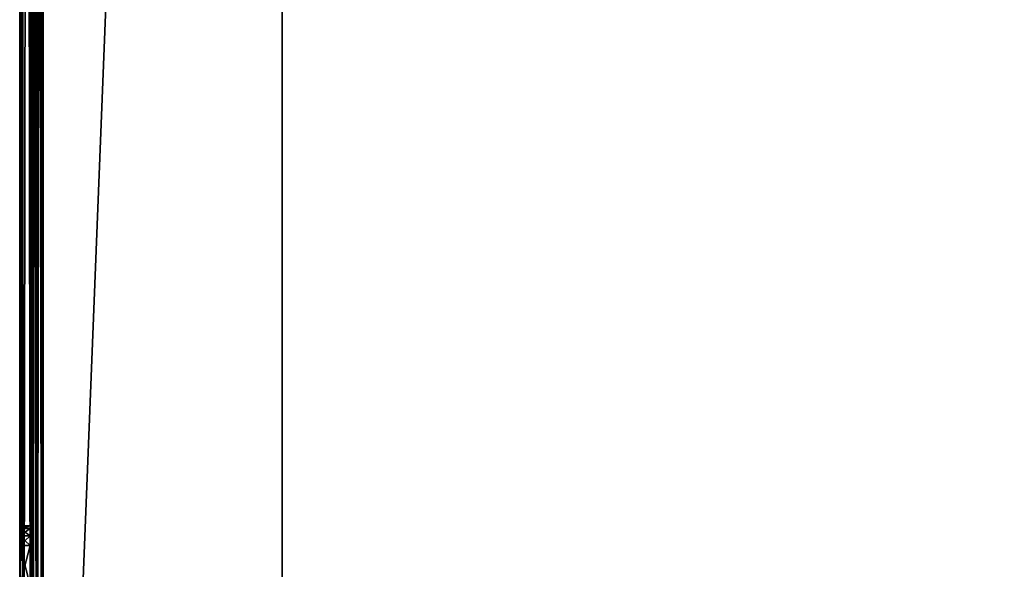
# Model space of a CAD drawing. Extents: x -398 to 398, y -1355 to -82.
# Tile 4 of 256: x -150 to -75, y -1277 to -1235. Entities that reach past the tile are written whole.
import ezdxf

# ---------------------------------------------------------------- set-up
doc = ezdxf.new("R2010")
doc.units = 0
doc.header["$MEASUREMENT"] = 0

msp = doc.modelspace()

# ---------------------------------------------------------------- linework, layer by layer
for points in [[(-150, -1355.034058, 197.399994), (-150, -1305.534058, 114.199997), (-150, -885.033875, 197.399994)], [(-150, -1355.034058, 3), (-150, -885.033875, 3), (-150, -1331.769043, 17.35154)], [(-150, -885.033875, 3), (-150, -885.033875, 197.399994), (-150, -1274.034058, 112.699997)], [(-150, -885.033875, 3), (-150, -1274.034058, 112.699997), (-150, -1274.034058, 95.699997)], [(-150, -885.033875, 3), (-150, -1274.034058, 95.699997), (-150, -1274.034058, 86.699997)], [(-150, -885.033875, 3), (-150, -1274.034058, 86.699997), (-150, -1274.034058, 49.700001)], [(-150, -885.033875, 3), (-150, -1274.034058, 49.700001), (-150, -1274.034058, 40.700001)], [(-150, -885.033875, 3), (-150, -1274.034058, 40.700001), (-150, -1274.034058, 23.700001)], [(-150, -885.033875, 3), (-150, -1274.034058, 23.700001), (-150, -1274.234985, 22.95009)], [(-150, -885.033875, 3), (-150, -1274.234985, 22.95009), (-150, -1274.784058, 22.4007)], [(-150, -885.033875, 3), (-150, -1274.784058, 22.4007), (-150, -1275.534058, 22.200001)], [(-150, -885.033875, 3), (-150, -1275.534058, 22.200001), (-150, -1330.534058, 19.200001)], [(-150, -885.033875, 3), (-150, -1330.534058, 19.200001), (-150, -1330.870972, 18.08919)], [(-150, -885.033875, 3), (-150, -1330.870972, 18.08919), (-150, -1331.769043, 17.35154)], [(-150, -885.033875, 197.399994), (-150, -1305.534058, 114.199997), (-150, -1298.534058, 114.199997)], [(-150, -885.033875, 197.399994), (-150, -1298.534058, 114.199997), (-150, -1295.534058, 114.199997)], [(-150, -885.033875, 197.399994), (-150, -1295.534058, 114.199997), (-150, -1288.534058, 114.199997)], [(-150, -885.033875, 197.399994), (-150, -1288.534058, 114.199997), (-150, -1285.534058, 114.199997)], [(-150, -885.033875, 197.399994), (-150, -1285.534058, 114.199997), (-150, -1278.534058, 114.199997)], [(-150, -885.033875, 197.399994), (-150, -1278.534058, 114.199997), (-150, -1275.534058, 114.199997)], [(-150, -885.033875, 197.399994), (-150, -1275.534058, 114.199997), (-150, -1274.784058, 113.999298)], [(-150, -885.033875, 197.399994), (-150, -1274.784058, 113.999298), (-150, -1274.234985, 113.449898)], [(-150, -885.033875, 197.399994), (-150, -1274.234985, 113.449898), (-150, -1274.034058, 112.699997)], [(-149.758896, -1355.034058, 2.1), (-149.758896, -885.033875, 2.1), (-150, -885.033875, 3)], [(-149.758896, -1355.034058, 2.1), (-150, -885.033875, 3), (-150, -1355.034058, 3)], [(-149.758896, -885.033875, 198.300003), (-150, -1355.034058, 197.399994), (-150, -885.033875, 197.399994)], [(-150, -1355.034058, 197.399994), (-149.758896, -885.033875, 198.300003), (-149.758896, -1355.034058, 198.300003)], [(-149.100006, -1355.034058, 1.441154), (-149.100006, -885.033875, 1.441154), (-149.758896, -885.033875, 2.1)], [(-149.100006, -1355.034058, 1.441154), (-149.758896, -885.033875, 2.1), (-149.758896, -1355.034058, 2.1)], [(-149.758896, -1355.034058, 198.300003), (-149.758896, -885.033875, 198.300003), (-149.100006, -885.033875, 198.958801)], [(-149.758896, -1355.034058, 198.300003), (-149.100006, -885.033875, 198.958801), (-149.100006, -1355.034058, 198.958801)], [(-149.199997, -1355.034058, 197.399994), (-149.199997, -1305.534058, 114.199997), (-149.199997, -885.033875, 197.399994)], [(-149.199997, -1355.034058, 3), (-149.199997, -885.033875, 3), (-149.199997, -1331.769043, 17.35154)], [(-149.199997, -885.033875, 3), (-149.199997, -885.033875, 197.399994), (-149.199997, -1274.034058, 112.699997)], [(-149.199997, -885.033875, 3), (-149.199997, -1274.034058, 112.699997), (-149.199997, -1274.034058, 95.699997)], [(-149.199997, -885.033875, 3), (-149.199997, -1274.034058, 95.699997), (-149.199997, -1274.034058, 86.699997)], [(-149.199997, -885.033875, 3), (-149.199997, -1274.034058, 86.699997), (-149.199997, -1274.034058, 49.700001)], [(-149.199997, -885.033875, 3), (-149.199997, -1274.034058, 49.700001), (-149.199997, -1274.034058, 40.700001)], [(-149.199997, -885.033875, 3), (-149.199997, -1274.034058, 40.700001), (-149.199997, -1274.034058, 23.700001)], [(-149.199997, -885.033875, 3), (-149.199997, -1274.034058, 23.700001), (-149.199997, -1274.234985, 22.95009)], [(-149.199997, -885.033875, 3), (-149.199997, -1274.234985, 22.95009), (-149.199997, -1274.784058, 22.4007)], [(-149.199997, -885.033875, 3), (-149.199997, -1274.784058, 22.4007), (-149.199997, -1275.534058, 22.200001)], [(-149.199997, -885.033875, 3), (-149.199997, -1275.534058, 22.200001), (-149.199997, -1330.534058, 19.200001)], [(-149.199997, -885.033875, 3), (-149.199997, -1330.534058, 19.200001), (-149.199997, -1330.870972, 18.08919)], [(-149.199997, -885.033875, 3), (-149.199997, -1330.870972, 18.08919), (-149.199997, -1331.769043, 17.35154)], [(-149.199997, -885.033875, 197.399994), (-149.199997, -1305.534058, 114.199997), (-149.199997, -1298.534058, 114.199997)], [(-149.199997, -885.033875, 197.399994), (-149.199997, -1298.534058, 114.199997), (-149.199997, -1295.534058, 114.199997)], [(-149.199997, -885.033875, 197.399994), (-149.199997, -1295.534058, 114.199997), (-149.199997, -1288.534058, 114.199997)], [(-149.199997, -885.033875, 197.399994), (-149.199997, -1288.534058, 114.199997), (-149.199997, -1285.534058, 114.199997)], [(-149.199997, -885.033875, 197.399994), (-149.199997, -1285.534058, 114.199997), (-149.199997, -1278.534058, 114.199997)], [(-149.199997, -885.033875, 197.399994), (-149.199997, -1278.534058, 114.199997), (-149.199997, -1275.534058, 114.199997)], [(-149.199997, -885.033875, 197.399994), (-149.199997, -1275.534058, 114.199997), (-149.199997, -1274.784058, 113.999298)], [(-149.199997, -885.033875, 197.399994), (-149.199997, -1274.784058, 113.999298), (-149.199997, -1274.234985, 113.449898)], [(-149.199997, -885.033875, 197.399994), (-149.199997, -1274.234985, 113.449898), (-149.199997, -1274.034058, 112.699997)], [(-149.065994, -1355.034058, 2.5), (-149.065994, -885.033875, 2.5), (-149.199997, -885.033875, 3)], [(-149.065994, -1355.034058, 2.5), (-149.199997, -885.033875, 3), (-149.199997, -1355.034058, 3)], [(-149.065994, -885.033875, 197.899994), (-149.199997, -1355.034058, 197.399994), (-149.199997, -885.033875, 197.399994)], [(-149.199997, -1355.034058, 197.399994), (-149.065994, -885.033875, 197.899994), (-149.065994, -1355.034058, 197.899994)], [(-149.100006, -885.033875, 1.441154), (-148.199997, -1355.034058, 1.2), (-148.199997, -885.033875, 1.2)], [(-148.199997, -1355.034058, 1.2), (-149.100006, -885.033875, 1.441154), (-149.100006, -1355.034058, 1.441154)], [(-149.100006, -1355.034058, 198.958801), (-149.100006, -885.033875, 198.958801), (-148.199997, -885.033875, 199.199997)], [(-149.100006, -1355.034058, 198.958801), (-148.199997, -885.033875, 199.199997), (-148.199997, -1355.034058, 199.199997)], [(-148.699997, -1355.034058, 2.133975), (-148.699997, -885.033875, 2.133975), (-149.065994, -885.033875, 2.5)], [(-148.699997, -1355.034058, 2.133975), (-149.065994, -885.033875, 2.5), (-149.065994, -1355.034058, 2.5)], [(-149.065994, -1355.034058, 197.899994), (-149.065994, -885.033875, 197.899994), (-148.699997, -885.033875, 198.266006)], [(-149.065994, -1355.034058, 197.899994), (-148.699997, -885.033875, 198.266006), (-148.699997, -1355.034058, 198.266006)], [(-148.699997, -885.033875, 2.133975), (-148.199997, -1355.034058, 2), (-148.199997, -885.033875, 2)], [(-148.199997, -1355.034058, 2), (-148.699997, -885.033875, 2.133975), (-148.699997, -1355.034058, 2.133975)], [(-148.699997, -1355.034058, 198.266006), (-148.699997, -885.033875, 198.266006), (-148.199997, -885.033875, 198.399994)], [(-148.699997, -1355.034058, 198.266006), (-148.199997, -885.033875, 198.399994), (-148.199997, -1355.034058, 198.399994)], [(-148.199997, -1355.034058, 1.2), (-130, -895.033875, 1.2), (-148.199997, -885.033875, 1.2)], [(-148.199997, -1355.034058, 199.199997), (-148.199997, -885.033875, 199.199997), (148.199997, -1355.034058, 199.199997)], [(148.199997, -1355.034058, 199.199997), (-148.199997, -885.033875, 199.199997), (148.199997, -885.033875, 199.199997)], [(-148.199997, -1355.034058, 2), (-130, -895.033875, 2), (-148.199997, -885.033875, 2)], [(-148.199997, -1355.034058, 198.399994), (-148.199997, -885.033875, 198.399994), (148.199997, -1355.034058, 198.399994)], [(148.199997, -1355.034058, 198.399994), (-148.199997, -885.033875, 198.399994), (148.199997, -885.033875, 198.399994)], [(-148.199997, -1355.034058, 1.2), (-130, -1345.034058, 1.2), (-130, -895.033875, 1.2)], [(-148.199997, -1355.034058, 2), (-130, -1345.034058, 2), (-130, -895.033875, 2)], [(-130, -895.033875, 1.2), (-130, -1345.034058, 1.2), (-130, -895.033875, 2)], [(-130, -895.033875, 2), (-130, -1345.034058, 1.2), (-130, -1345.034058, 2)], [(-150, -1274.234985, 48.950089), (-150, -1274.234985, 41.449909), (-150, -1274.034058, 40.700001)], [(-150, -1274.234985, 48.950089), (-150, -1274.034058, 40.700001), (-150, -1274.034058, 49.700001)], [(-150, -1274.234985, 94.950089), (-150, -1274.234985, 87.449913), (-150, -1274.034058, 86.699997)], [(-150, -1274.234985, 94.950089), (-150, -1274.034058, 86.699997), (-150, -1274.034058, 95.699997)], [(-150, -1274.234985, 22.950001), (-149.199997, -1274.234985, 22.950001), (-149.199997, -1274.034058, 23.700001)], [(-150, -1274.234985, 22.950001), (-149.199997, -1274.034058, 23.700001), (-150, -1274.034058, 23.700001)], [(-150, -1274.034058, 40.700001), (-150, -1274.034058, 23.700001), (-149.199997, -1274.034058, 40.700001)], [(-149.199997, -1274.034058, 40.700001), (-150, -1274.034058, 23.700001), (-149.199997, -1274.034058, 23.700001)], [(-149.199997, -1274.234985, 41.450001), (-150, -1274.034058, 40.700001), (-149.199997, -1274.034058, 40.700001)], [(-150, -1274.034058, 40.700001), (-149.199997, -1274.234985, 41.450001), (-150, -1274.234985, 41.450001)], [(-149.199997, -1274.234985, 87.449997), (-150, -1274.034058, 86.699997), (-149.199997, -1274.034058, 86.699997)], [(-150, -1274.034058, 86.699997), (-149.199997, -1274.234985, 87.449997), (-150, -1274.234985, 87.449997)], [(-150, -1274.234985, 48.950001), (-149.199997, -1274.234985, 48.950001), (-149.199997, -1274.034058, 49.700001)], [(-150, -1274.234985, 48.950001), (-149.199997, -1274.034058, 49.700001), (-150, -1274.034058, 49.700001)], [(-149.199997, -1274.034058, 49.700001), (-149.199997, -1274.034058, 86.699997), (-150, -1274.034058, 49.700001)], [(-150, -1274.034058, 49.700001), (-149.199997, -1274.034058, 86.699997), (-150, -1274.034058, 86.699997)], [(-149.199997, -1274.234985, 113.449997), (-150, -1274.034058, 112.699997), (-149.199997, -1274.034058, 112.699997)], [(-150, -1274.034058, 112.699997), (-149.199997, -1274.234985, 113.449997), (-150, -1274.234985, 113.449997)], [(-150, -1274.234985, 94.949997), (-149.199997, -1274.234985, 94.949997), (-149.199997, -1274.034058, 95.699997)], [(-150, -1274.234985, 94.949997), (-149.199997, -1274.034058, 95.699997), (-150, -1274.034058, 95.699997)], [(-150, -1274.034058, 112.699997), (-150, -1274.034058, 95.699997), (-149.199997, -1274.034058, 112.699997)], [(-149.199997, -1274.034058, 112.699997), (-150, -1274.034058, 95.699997), (-149.199997, -1274.034058, 95.699997)], [(-150, -1274.784058, 48.4007), (-150, -1274.784058, 41.999298), (-150, -1274.234985, 41.449909)], [(-150, -1274.784058, 48.4007), (-150, -1274.234985, 41.449909), (-150, -1274.234985, 48.950089)], [(-150, -1274.784058, 94.400703), (-150, -1274.784058, 87.999313), (-150, -1274.234985, 87.449913)], [(-150, -1274.784058, 94.400703), (-150, -1274.234985, 87.449913), (-150, -1274.234985, 94.950089)], [(-150, -1274.784058, 22.400961), (-149.199997, -1274.784058, 22.400961), (-149.199997, -1274.234985, 22.950001)], [(-150, -1274.784058, 22.400961), (-149.199997, -1274.234985, 22.950001), (-150, -1274.234985, 22.950001)], [(-150, -1274.234985, 41.450001), (-149.199997, -1274.234985, 41.450001), (-149.199997, -1274.784058, 41.999039)], [(-150, -1274.234985, 41.450001), (-149.199997, -1274.784058, 41.999039), (-150, -1274.784058, 41.999039)], [(-150, -1274.234985, 87.449997), (-149.199997, -1274.234985, 87.449997), (-149.199997, -1274.784058, 87.999039)], [(-150, -1274.234985, 87.449997), (-149.199997, -1274.784058, 87.999039), (-150, -1274.784058, 87.999039)], [(-150, -1274.784058, 48.400959), (-149.199997, -1274.784058, 48.400959), (-149.199997, -1274.234985, 48.950001)], [(-150, -1274.784058, 48.400959), (-149.199997, -1274.234985, 48.950001), (-150, -1274.234985, 48.950001)], [(-150, -1274.234985, 113.449997), (-149.199997, -1274.234985, 113.449997), (-149.199997, -1274.784058, 113.999001)], [(-150, -1274.234985, 113.449997), (-149.199997, -1274.784058, 113.999001), (-150, -1274.784058, 113.999001)], [(-150, -1274.784058, 94.400963), (-149.199997, -1274.784058, 94.400963), (-149.199997, -1274.234985, 94.949997)], [(-150, -1274.784058, 94.400963), (-149.199997, -1274.234985, 94.949997), (-150, -1274.234985, 94.949997)], [(-149.199997, -1274.234985, 48.950089), (-149.199997, -1274.234985, 41.449909), (-149.199997, -1274.034058, 40.700001)], [(-149.199997, -1274.234985, 48.950089), (-149.199997, -1274.034058, 40.700001), (-149.199997, -1274.034058, 49.700001)], [(-149.199997, -1274.234985, 94.950089), (-149.199997, -1274.234985, 87.449913), (-149.199997, -1274.034058, 86.699997)], [(-149.199997, -1274.234985, 94.950089), (-149.199997, -1274.034058, 86.699997), (-149.199997, -1274.034058, 95.699997)], [(-149.199997, -1274.784058, 48.4007), (-149.199997, -1274.784058, 41.999298), (-149.199997, -1274.234985, 41.449909)], [(-149.199997, -1274.784058, 48.4007), (-149.199997, -1274.234985, 41.449909), (-149.199997, -1274.234985, 48.950089)], [(-149.199997, -1274.784058, 94.400703), (-149.199997, -1274.784058, 87.999313), (-149.199997, -1274.234985, 87.449913)], [(-149.199997, -1274.784058, 94.400703), (-149.199997, -1274.234985, 87.449913), (-149.199997, -1274.234985, 94.950089)], [(-150, -1275.534058, 48.200001), (-150, -1274.784058, 41.999298), (-150, -1274.784058, 48.4007)], [(-150, -1274.784058, 41.999298), (-150, -1275.534058, 48.200001), (-150, -1275.534058, 42.200001)], [(-150, -1275.534058, 94.199997), (-150, -1274.784058, 87.999313), (-150, -1274.784058, 94.400703)], [(-150, -1274.784058, 87.999313), (-150, -1275.534058, 94.199997), (-150, -1275.534058, 88.199997)], [(-149.199997, -1274.784058, 22.400961), (-150, -1275.534058, 22.200001), (-149.199997, -1275.534058, 22.200001)], [(-150, -1275.534058, 22.200001), (-149.199997, -1274.784058, 22.400961), (-150, -1274.784058, 22.400961)], [(-150, -1274.784058, 41.999039), (-149.199997, -1274.784058, 41.999039), (-149.199997, -1275.534058, 42.200001)], [(-150, -1274.784058, 41.999039), (-149.199997, -1275.534058, 42.200001), (-150, -1275.534058, 42.200001)], [(-150, -1274.784058, 87.999039), (-149.199997, -1274.784058, 87.999039), (-149.199997, -1275.534058, 88.199997)], [(-150, -1274.784058, 87.999039), (-149.199997, -1275.534058, 88.199997), (-150, -1275.534058, 88.199997)], [(-149.199997, -1274.784058, 48.400959), (-150, -1275.534058, 48.200001), (-149.199997, -1275.534058, 48.200001)], [(-150, -1275.534058, 48.200001), (-149.199997, -1274.784058, 48.400959), (-150, -1274.784058, 48.400959)], [(-150, -1274.784058, 113.999001), (-149.199997, -1274.784058, 113.999001), (-149.199997, -1275.534058, 114.199997)], [(-150, -1274.784058, 113.999001), (-149.199997, -1275.534058, 114.199997), (-150, -1275.534058, 114.199997)], [(-149.199997, -1274.784058, 94.400963), (-150, -1275.534058, 94.199997), (-149.199997, -1275.534058, 94.199997)], [(-150, -1275.534058, 94.199997), (-149.199997, -1274.784058, 94.400963), (-150, -1274.784058, 94.400963)], [(-149.199997, -1275.534058, 48.200001), (-149.199997, -1274.784058, 41.999298), (-149.199997, -1274.784058, 48.4007)], [(-149.199997, -1274.784058, 41.999298), (-149.199997, -1275.534058, 48.200001), (-149.199997, -1275.534058, 42.200001)], [(-149.199997, -1275.534058, 94.199997), (-149.199997, -1274.784058, 87.999313), (-149.199997, -1274.784058, 94.400703)], [(-149.199997, -1274.784058, 87.999313), (-149.199997, -1275.534058, 94.199997), (-149.199997, -1275.534058, 88.199997)], [(-150, -1330.534058, 19.200001), (-150, -1275.534058, 22.200001), (-150, -1278.534058, 22.200001)], [(-150, -1275.534058, 42.200001), (-150, -1275.534058, 48.200001), (-150, -1278.534058, 48.200001)], [(-150, -1275.534058, 42.200001), (-150, -1278.534058, 48.200001), (-150, -1278.534058, 42.200001)], [(-150, -1275.534058, 88.199997), (-150, -1275.534058, 94.199997), (-150, -1278.534058, 94.199997)], [(-150, -1275.534058, 88.199997), (-150, -1278.534058, 94.199997), (-150, -1278.534058, 88.199997)], [(-150, -1278.534058, 42.200001), (-150, -1275.534058, 42.200001), (-149.199997, -1278.534058, 42.200001)], [(-149.199997, -1278.534058, 42.200001), (-150, -1275.534058, 42.200001), (-149.199997, -1275.534058, 42.200001)], [(-150, -1275.534058, 22.200001), (-150, -1278.534058, 22.200001), (-149.199997, -1275.534058, 22.200001)], [(-149.199997, -1275.534058, 22.200001), (-150, -1278.534058, 22.200001), (-149.199997, -1278.534058, 22.200001)], [(-150, -1278.534058, 88.199997), (-150, -1275.534058, 88.199997), (-149.199997, -1278.534058, 88.199997)], [(-149.199997, -1278.534058, 88.199997), (-150, -1275.534058, 88.199997), (-149.199997, -1275.534058, 88.199997)], [(-150, -1275.534058, 48.200001), (-150, -1278.534058, 48.200001), (-149.199997, -1275.534058, 48.200001)], [(-149.199997, -1275.534058, 48.200001), (-150, -1278.534058, 48.200001), (-149.199997, -1278.534058, 48.200001)], [(-150, -1278.534058, 114.199997), (-150, -1275.534058, 114.199997), (-149.199997, -1278.534058, 114.199997)], [(-149.199997, -1278.534058, 114.199997), (-150, -1275.534058, 114.199997), (-149.199997, -1275.534058, 114.199997)], [(-150, -1275.534058, 94.199997), (-150, -1278.534058, 94.199997), (-149.199997, -1275.534058, 94.199997)], [(-149.199997, -1275.534058, 94.199997), (-150, -1278.534058, 94.199997), (-149.199997, -1278.534058, 94.199997)], [(-149.199997, -1330.534058, 19.200001), (-149.199997, -1275.534058, 22.200001), (-149.199997, -1278.534058, 22.200001)], [(-149.199997, -1275.534058, 42.200001), (-149.199997, -1275.534058, 48.200001), (-149.199997, -1278.534058, 48.200001)], [(-149.199997, -1275.534058, 42.200001), (-149.199997, -1278.534058, 48.200001), (-149.199997, -1278.534058, 42.200001)], [(-149.199997, -1275.534058, 88.199997), (-149.199997, -1275.534058, 94.199997), (-149.199997, -1278.534058, 94.199997)], [(-149.199997, -1275.534058, 88.199997), (-149.199997, -1278.534058, 94.199997), (-149.199997, -1278.534058, 88.199997)]]:
    msp.add_3dface(points)

doc.saveas('drawing.dxf')
